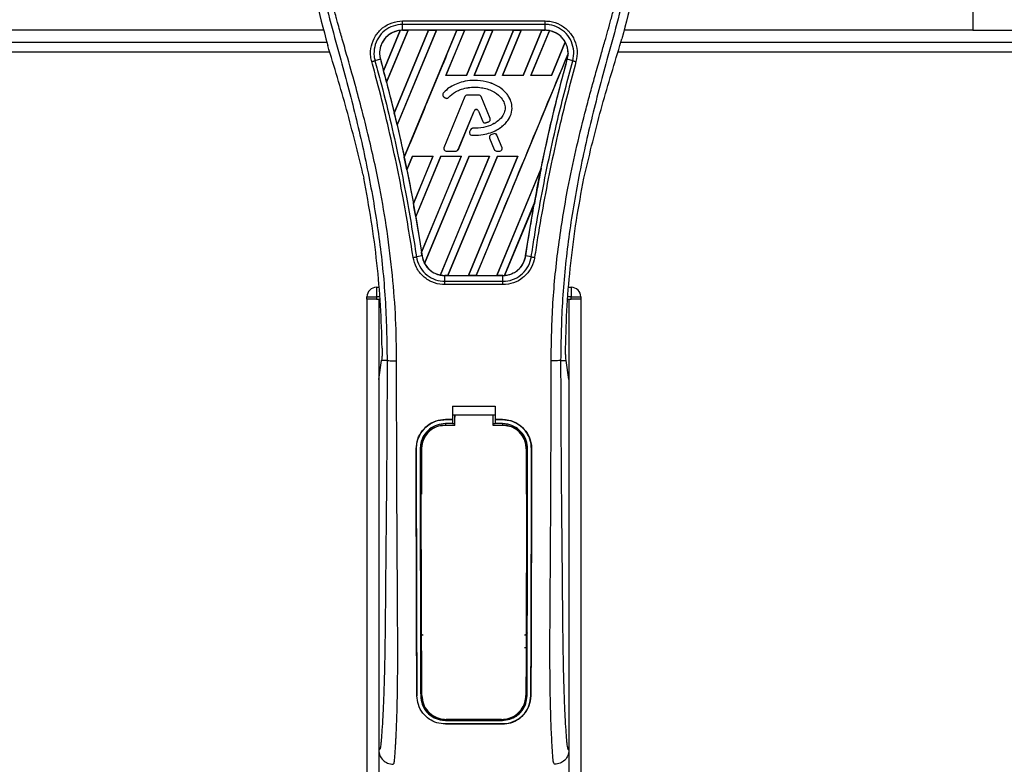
# Model space of a CAD drawing. Header units: millimetres. Extents: x 0 to 420, y 0 to 297.
# Tile 36 of 71: x 175 to 197, y 240 to 256. Entities that reach past the tile are written whole.
import ezdxf

# ---------------------------------------------------------------- set-up
doc = ezdxf.new("R2010")
doc.units = ezdxf.units.MM

msp = doc.modelspace()

# ---------------------------------------------------------------- linework, layer by layer
at = {"color": 7, "linetype": 'Continuous', "lineweight": 25}
for p, q in [((195.9322, 260.6762), (195.9322, 255.9804)), ((183.4096, 256.1852), (186.541, 256.1852)), ((183.4096, 255.9809), (183.4096, 256.109)), ((186.541, 256.109), (183.4096, 256.109)), ((186.541, 255.9809), (186.541, 256.109)), ((181.6799, 255.9804), (139.6869, 255.9804)), ((181.7255, 255.7936), (181.7671, 255.6483)), ((182.9921, 255.0931), (183.358, 255.9774)), ((183.3598, 255.9782), (182.9922, 255.0908)), ((183.0582, 254.8411), (183.5302, 255.9807)), ((183.5313, 255.98), (183.0589, 254.8403)), ((183.2283, 254.1611), (183.982, 255.9807)), ((183.9804, 255.98), (183.2283, 254.1633)), ((184.1514, 255.9807), (183.2899, 253.9006)), ((183.2905, 253.8998), (184.1526, 255.98)), ((186.541, 255.9809), (183.4096, 255.9809)), ((183.4096, 255.9807), (183.4096, 255.9809)), ((183.4096, 255.9807), (183.5302, 255.9807)), ((183.4474, 253.1904), (184.6032, 255.9807)), ((183.5302, 255.9807), (183.5313, 255.98)), ((183.9804, 255.98), (183.5313, 255.98)), ((183.982, 255.9807), (183.9804, 255.98)), ((183.982, 255.9807), (184.1514, 255.9807)), ((184.1526, 255.98), (184.1514, 255.9807)), ((184.6016, 255.98), (184.1526, 255.98)), ((184.7727, 255.9807), (184.3619, 254.989)), ((184.3633, 254.99), (184.7738, 255.98)), ((184.6032, 255.9807), (184.6016, 255.98)), ((184.6032, 255.9807), (184.7727, 255.9807)), ((184.7738, 255.98), (184.7727, 255.9807)), ((185.2228, 255.98), (184.7738, 255.98)), ((185.2228, 255.98), (184.813, 254.99)), ((184.8137, 254.989), (185.2244, 255.9807)), ((185.3939, 255.9807), (184.9831, 254.989)), ((184.9846, 254.99), (185.395, 255.98)), ((185.2244, 255.9807), (185.2228, 255.98)), ((185.2244, 255.9807), (185.3939, 255.9807)), ((185.395, 255.98), (185.3939, 255.9807)), ((185.844, 255.98), (185.395, 255.98)), ((185.844, 255.98), (185.4343, 254.99)), ((185.4349, 254.989), (185.8457, 255.9807)), ((186.0151, 255.9807), (185.6043, 254.989)), ((185.6058, 254.99), (186.0162, 255.98)), ((185.8457, 255.9807), (185.844, 255.98)), ((185.8457, 255.9807), (186.0151, 255.9807)), ((186.0162, 255.98), (186.0151, 255.9807)), ((186.4652, 255.98), (186.0162, 255.98)), ((186.4652, 255.98), (186.0555, 254.99)), ((186.0561, 254.989), (186.4669, 255.9807)), ((186.6328, 255.9722), (186.2256, 254.989)), ((186.227, 254.99), (186.6339, 255.9714)), ((186.4669, 255.9807), (186.4652, 255.98)), ((186.4669, 255.9807), (186.541, 255.9807)), ((186.541, 255.9807), (186.541, 255.9809)), ((188.1835, 255.6483), (188.2251, 255.7936)), ((195.9322, 255.9804), (188.2707, 255.9804)), ((195.9322, 255.9804), (211.2718, 255.9804)), ((139.6869, 255.7195), (181.7467, 255.7195)), ((186.9801, 255.7229), (186.6767, 254.99)), ((186.6773, 254.989), (186.9811, 255.7223)), ((188.2039, 255.7195), (210.9242, 255.7195)), ((139.6869, 255.5108), (181.8075, 255.5108)), ((187.0449, 255.4674), (185.0266, 250.5947)), ((188.143, 255.5108), (211.3364, 255.5108)), ((182.9233, 255.3426), (182.8038, 255.3114)), ((182.9242, 255.3429), (182.9233, 255.3426)), ((182.9242, 255.3429), (182.9921, 255.0931)), ((187.0264, 255.3429), (187.0273, 255.3426)), ((187.1468, 255.3114), (187.0273, 255.3426)), ((184.3633, 254.99), (184.3619, 254.989)), ((184.8137, 254.989), (184.3619, 254.989)), ((184.813, 254.99), (184.3633, 254.99)), ((184.8137, 254.989), (184.813, 254.99)), ((184.9846, 254.99), (184.9831, 254.989)), ((185.4349, 254.989), (184.9831, 254.989)), ((185.4343, 254.99), (184.9846, 254.99)), ((185.4349, 254.989), (185.4343, 254.99)), ((185.6058, 254.99), (185.6043, 254.989)), ((186.0561, 254.989), (185.6043, 254.989)), ((186.0555, 254.99), (185.6058, 254.99)), ((186.0561, 254.989), (186.0555, 254.99)), ((186.227, 254.99), (186.2256, 254.989)), ((186.6773, 254.989), (186.2256, 254.989)), ((186.6767, 254.99), (186.227, 254.99)), ((186.6773, 254.989), (186.6767, 254.99)), ((183.0589, 254.8403), (183.0582, 254.8411)), ((183.0589, 254.8403), (183.2283, 254.1633)), ((184.9879, 254.8802), (184.9879, 254.8805)), ((184.3046, 254.6012), (184.3043, 254.6014)), ((184.3105, 254.5263), (184.3103, 254.526)), ((184.3103, 254.526), (184.3444, 254.4976)), ((184.3105, 254.5263), (184.3446, 254.4979)), ((184.7773, 254.5234), (184.319, 253.4008)), ((184.7776, 254.5232), (184.3193, 253.4007)), ((184.3446, 254.4979), (184.3444, 254.4976)), ((184.4178, 254.5037), (184.418, 254.5035)), ((184.7776, 254.5232), (184.7773, 254.5234)), ((184.8262, 254.5558), (184.8262, 254.5562)), ((185.087, 254.5562), (184.8262, 254.5562)), ((185.087, 254.5558), (184.8262, 254.5558)), ((185.087, 254.5558), (185.087, 254.5562)), ((185.1356, 254.5232), (185.1359, 254.5234)), ((185.3324, 254.0413), (185.1356, 254.5232)), ((185.3327, 254.0414), (185.1359, 254.5234)), ((184.6342, 253.361), (184.9793, 254.2063)), ((184.6345, 253.3609), (184.9796, 254.2061)), ((184.9793, 254.2063), (184.9796, 254.2061)), ((185.0777, 254.2063), (185.0774, 254.2061)), ((185.0774, 254.2061), (185.1704, 253.9784)), ((185.0777, 254.2063), (185.1707, 253.9785)), ((183.2905, 253.8998), (183.2899, 253.9006)), ((185.1707, 253.9785), (185.1704, 253.9784)), ((185.2346, 253.9482), (185.2347, 253.9478)), ((185.3038, 253.9729), (185.3039, 253.9726)), ((185.3324, 254.0413), (185.3327, 254.0414)), ((184.8994, 253.7948), (184.8808, 253.7502)), ((184.8811, 253.7501), (184.8808, 253.7502)), ((184.8997, 253.7946), (184.8811, 253.7501)), ((184.8997, 253.7946), (184.8994, 253.7948)), ((184.9264, 253.6775), (184.9264, 253.6771)), ((184.9481, 253.8269), (184.9481, 253.8272)), ((185.4106, 253.7084), (185.3477, 253.6813)), ((185.3478, 253.681), (185.3477, 253.6813)), ((185.4107, 253.708), (185.3478, 253.681)), ((185.4107, 253.708), (185.4106, 253.7084)), ((185.48, 253.6796), (185.4804, 253.6798)), ((185.5939, 253.4007), (185.48, 253.6796)), ((185.5943, 253.4008), (185.4804, 253.6798)), ((185.32, 253.613), (185.3196, 253.6128)), ((185.3196, 253.6128), (185.4225, 253.3609)), ((185.32, 253.613), (185.4229, 253.361)), ((183.6271, 253.2151), (183.504, 252.9178)), ((183.5046, 252.9169), (183.6277, 253.2141)), ((183.6271, 253.2151), (184.0789, 253.2151)), ((183.6271, 253.2151), (183.6277, 253.2141)), ((183.6277, 253.2141), (184.0775, 253.2141)), ((183.6474, 252.1734), (184.0789, 253.2151)), ((184.0775, 253.2141), (183.6475, 252.1762)), ((184.2483, 253.2151), (183.6983, 251.8873)), ((183.6991, 251.8862), (184.2489, 253.2141)), ((183.8257, 251.104), (184.7001, 253.2151)), ((184.6987, 253.2141), (183.8258, 251.1075)), ((184.8695, 253.2151), (183.8933, 250.8581)), ((183.8944, 250.8574), (184.8702, 253.2141)), ((184.0775, 253.2141), (184.0789, 253.2151)), ((185.3199, 253.2141), (184.2387, 250.6049)), ((184.2398, 250.604), (185.3213, 253.2151)), ((184.2483, 253.2151), (184.7001, 253.2151)), ((184.2483, 253.2151), (184.2489, 253.2141)), ((184.2489, 253.2141), (184.6987, 253.2141)), ((184.3193, 253.4007), (184.319, 253.4008)), ((184.3679, 253.3284), (184.5856, 253.3284)), ((184.3679, 253.3284), (184.3679, 253.328)), ((184.3679, 253.328), (184.5856, 253.328)), ((185.4907, 253.2151), (184.4053, 250.5947)), ((184.4071, 250.5954), (185.4914, 253.2141)), ((184.5856, 253.3284), (184.5856, 253.328)), ((184.6342, 253.361), (184.6345, 253.3609)), ((184.6987, 253.2141), (184.7001, 253.2151)), ((185.9411, 253.2141), (184.8559, 250.5954)), ((184.8571, 250.5947), (185.9425, 253.2151)), ((184.8695, 253.2151), (185.3213, 253.2151)), ((184.8695, 253.2151), (184.8702, 253.2141)), ((184.8702, 253.2141), (185.3199, 253.2141)), ((185.3199, 253.2141), (185.3213, 253.2151)), ((185.4229, 253.361), (185.4225, 253.3609)), ((185.4714, 253.3284), (185.4714, 253.328)), ((185.4714, 253.3284), (185.5453, 253.3284)), ((185.4714, 253.328), (185.5453, 253.328)), ((185.4907, 253.2151), (185.9425, 253.2151)), ((185.4907, 253.2151), (185.4914, 253.2141)), ((185.4914, 253.2141), (185.9411, 253.2141)), ((185.5453, 253.3284), (185.5453, 253.328)), ((185.5939, 253.4007), (185.5943, 253.4008)), ((185.9411, 253.2141), (185.9425, 253.2151)), ((182.5407, 252.817), (182.5591, 252.7298)), ((183.5046, 252.9169), (183.504, 252.9178)), ((183.5046, 252.9169), (183.6475, 252.1762)), ((186.4524, 252.9488), (185.4772, 250.5954)), ((185.4784, 250.5947), (186.4524, 252.9462)), ((187.3915, 252.7298), (187.4099, 252.817)), ((186.3043, 252.1796), (185.6483, 250.5958)), ((185.6501, 250.5966), (186.3025, 252.1725)), ((186.1123, 251.0244), (186.3025, 252.1725)), ((183.6991, 251.8862), (183.6983, 251.8873)), ((183.6991, 251.8862), (183.8258, 251.1075)), ((183.8374, 251.0242), (183.7148, 251.0041)), ((183.8377, 251.0243), (183.8374, 251.0242)), ((186.1123, 251.0244), (186.1132, 251.0242)), ((186.2358, 251.0041), (186.1132, 251.0242)), ((184.3362, 250.5947), (184.3362, 250.5944)), ((184.4053, 250.5947), (184.3362, 250.5947)), ((184.3362, 250.4683), (184.3362, 250.5944)), ((184.3362, 250.5944), (185.6144, 250.5944)), ((184.4053, 250.5947), (184.4071, 250.5954)), ((184.4071, 250.5954), (184.8559, 250.5954)), ((184.8559, 250.5954), (184.8571, 250.5947)), ((185.0266, 250.5947), (184.8571, 250.5947)), ((185.0266, 250.5947), (185.0283, 250.5954)), ((185.0283, 250.5954), (185.4772, 250.5954)), ((185.4772, 250.5954), (185.4784, 250.5947)), ((185.6144, 250.5947), (185.4784, 250.5947)), ((185.6144, 250.5947), (185.6144, 250.5944)), ((185.6144, 250.4683), (185.6144, 250.5944)), ((185.6144, 250.3934), (184.3361, 250.3934)), ((184.3362, 250.4683), (185.6144, 250.4683)), ((182.8361, 250.335), (182.8361, 250.1263)), ((182.8361, 250.335), (182.8915, 250.335)), ((187.0591, 250.335), (187.1145, 250.335)), ((187.1145, 250.335), (187.1145, 250.1263)), ((182.6274, 250.1263), (182.8361, 250.1263)), ((182.6274, 250.0741), (182.6274, 250.1263)), ((182.6274, 250.0741), (182.6274, 183.2894)), ((182.8361, 250.0741), (182.6274, 250.0741)), ((182.8361, 250.1263), (182.8361, 250.0741)), ((182.9094, 250.1263), (182.8361, 250.1263)), ((182.8361, 250.0741), (182.9139, 250.0741)), ((182.8883, 250.0741), (182.8883, 183.2894)), ((182.8883, 250.0741), (182.9139, 250.0741)), ((187.0367, 250.0741), (187.0623, 250.0741)), ((187.0367, 250.0741), (187.1145, 250.0741)), ((187.1145, 250.1263), (187.0412, 250.1263)), ((187.0623, 250.0741), (187.0623, 183.2894)), ((187.1145, 250.1263), (187.3232, 250.1263)), ((187.1145, 250.0741), (187.1145, 250.1263)), ((187.3232, 250.0741), (187.1145, 250.0741)), ((187.3232, 250.1263), (187.3232, 250.0741)), ((187.3232, 250.0741), (187.3232, 183.2894)), ((182.8883, 248.3105), (182.949, 248.728)), ((182.949, 248.728), (182.9497, 248.733)), ((183.0707, 248.728), (182.949, 248.728)), ((186.8799, 248.728), (187.0016, 248.728)), ((187.0016, 248.728), (187.0009, 248.733)), ((187.0623, 248.3105), (187.0016, 248.728)), ((182.8883, 248.3105), (182.8883, 240.1712)), ((187.0623, 248.3105), (187.0623, 240.1712)), ((184.5057, 247.7225), (185.4449, 247.7225)), ((184.5057, 247.7225), (184.5057, 247.4293)), ((185.4449, 247.7225), (185.4449, 247.4293)), ((184.3492, 247.4293), (184.5057, 247.4293)), ((184.3492, 247.4289), (184.3492, 247.4293)), ((184.5057, 247.4289), (184.3492, 247.4289)), ((184.5057, 247.5337), (184.5579, 247.5337)), ((184.5057, 247.4209), (184.5057, 247.3411)), ((184.5579, 247.5345), (185.3927, 247.5345)), ((184.5579, 247.5345), (184.5579, 247.4798)), ((185.3927, 247.5337), (185.4449, 247.5337)), ((185.4449, 247.4293), (185.6014, 247.4293)), ((185.6014, 247.4289), (185.4449, 247.4289)), ((185.4449, 247.4209), (185.4449, 247.3411)), ((185.6014, 247.4289), (185.6014, 247.4293)), ((184.5057, 247.3411), (184.3492, 247.3411)), ((184.3492, 247.3411), (184.3492, 247.3106)), ((184.3492, 247.3106), (184.5579, 247.3106)), ((184.5579, 247.3366), (184.5057, 247.3366)), ((185.4449, 247.3366), (185.3927, 247.3366)), ((185.3927, 247.3106), (185.6014, 247.3106)), ((185.6014, 247.3411), (185.4449, 247.3411)), ((185.6014, 247.3411), (185.6014, 247.3106)), ((183.7082, 246.7869), (183.7077, 246.7869)), ((183.7956, 246.787), (183.8256, 246.787)), ((183.8256, 246.787), (183.8256, 245.7939)), ((186.125, 246.787), (186.125, 245.7939)), ((186.1549, 246.787), (186.125, 246.787)), ((186.2424, 246.7869), (186.2429, 246.7869)), ((183.8256, 242.3539), (183.8256, 241.3608)), ((186.125, 242.3539), (186.125, 241.3608)), ((183.7257, 241.3602), (183.7252, 241.3602)), ((183.8074, 241.3608), (183.8256, 241.3608)), ((186.1432, 241.3608), (186.125, 241.3608)), ((186.2249, 241.3602), (186.2254, 241.3602)), ((184.3492, 240.8233), (184.3492, 240.8306)), ((184.3492, 240.8233), (185.6014, 240.8233)), ((184.3492, 240.7442), (185.6014, 240.7442)), ((184.3492, 240.7442), (184.3492, 240.7436)), ((185.6014, 240.7436), (184.3492, 240.7436)), ((185.6014, 240.8233), (185.6014, 240.8306)), ((185.6014, 240.7442), (185.6014, 240.7436))]:
    msp.add_line(p, q, dxfattribs=at)
at = {"color": 7, "linetype": 'Continuous', "lineweight": 25, "flags": 128}
for points in [[(184.3492, 247.3106), (184.247, 247.3005), (184.1533, 247.2726)], [(184.3179, 247.305), (184.3492, 247.305), (184.5579, 247.3049)], [(185.3927, 247.3049), (185.6014, 247.3049), (185.6327, 247.3049)]]:
    msp.add_lwpolyline(points, dxfattribs=at)
at = {"color": 7, "linetype": 'Continuous', "lineweight": 25}
for centre, radius, start, end in [((183.4096, 255.4767), 0.504, 90, 95.67248), ((186.541, 255.4767), 0.504, 79.50442, 90), ((186.541, 255.4767), 0.504, 358.9448, 29.16926), ((147.6972, 245.6313), 36.5406, 14.59831, 15.00332), ((184.3441, 254.5666), 0.0528, 138.8059, 230.16689), ((184.3441, 254.5666), 0.0525, 138.8059, 230.16689), ((184.3782, 254.5382), 0.0528, 230.16689, 318.97709), ((184.3782, 254.5382), 0.0525, 230.16689, 318.97709), ((184.8262, 254.5034), 0.0528, 90, 157.79071), ((184.8262, 254.5034), 0.0525, 90, 157.79071), ((185.087, 254.5034), 0.0528, 22.20929, 90), ((185.087, 254.5034), 0.0525, 22.20929, 90), ((147.6972, 245.6313), 36.5406, 13.07956, 13.49924), ((185.0285, 254.1862), 0.0532, 22.20926, 157.79071), ((185.0285, 254.1862), 0.0528, 22.20926, 157.79071), ((185.2193, 253.9984), 0.0528, 202.20926, 286.93498), ((185.2193, 253.9984), 0.0525, 202.20926, 286.93498), ((185.2838, 254.0214), 0.0525, 292.3787, 22.20929), ((185.2838, 254.0214), 0.0528, 292.3787, 22.20929), ((184.9295, 253.7298), 0.0528, 157.29049, 266.67135), ((184.9295, 253.7298), 0.0525, 157.29049, 266.67135), ((184.9481, 253.7744), 0.0528, 90.035, 157.29049), ((184.9481, 253.7744), 0.0525, 90.035, 157.29049), ((185.3686, 253.6328), 0.0528, 113.24584, 202.20927), ((185.3686, 253.6328), 0.0525, 113.24584, 202.20927), ((185.4314, 253.6598), 0.0528, 22.20926, 113.24584), ((185.4314, 253.6598), 0.0525, 22.20926, 113.24584), ((147.6972, 245.6313), 36.5406, 11.50231, 11.93873), ((184.3679, 253.3808), 0.0528, 157.79071, 270), ((184.3679, 253.3808), 0.0525, 157.79071, 270), ((184.5856, 253.3808), 0.0525, 270, 337.79071), ((184.5856, 253.3808), 0.0528, 270, 337.79071), ((185.4714, 253.3808), 0.0528, 202.20927, 270), ((185.4714, 253.3808), 0.0525, 202.20927, 270), ((185.5453, 253.3808), 0.0528, 270, 22.20926), ((185.5453, 253.3808), 0.0525, 270, 22.20926), ((222.2534, 245.6313), 36.5406, 168.4523, 169.67661), ((147.6972, 245.6313), 36.5406, 9.85787, 10.3136), ((147.6972, 245.6313), 36.5406, 8.48712, 8.61357), ((184.3362, 251.0987), 0.504, 188.48712, 208.50561), ((184.3362, 251.0987), 0.504, 258.97515, 270), ((185.6144, 251.0987), 0.504, 270, 273.84823), ((182.8361, 250.1263), 0.2087, 90, 180), ((187.1145, 250.1263), 0.2087, 0, 90), ((184.3492, 246.787), 0.5236, 113.87846, 180), ((185.6014, 246.787), 0.5236, 0, 90), ((184.3492, 241.3608), 0.5236, 180, 265.5108), ((185.6014, 241.3608), 0.5236, 274.4892, 0)]:
    msp.add_arc(centre, radius, start, end, dxfattribs=at)
for centre, major_axis, start_param, end_param in [((183.7932, 255.3178), (0.7674, -0.3178), 2.4758381, 2.4783482), ((186.2629, 255.5919), (0.5563, -0.2304), 1.2366218, 1.2388756), ((186.7551, 255.388), (0.4283, -0.1774), 1.3956244, 1.3981763), ((186.0862, 255.6651), (0.9097, -0.3768), 0.2126997, 0.2177966), ((116.2685, 258.6495), (62.8622, -26.0384), 0.3871172, 0.3871554), ((116.0918, 258.7227), (63.2156, -26.1848), 0.3708848, 0.3709216), ((115.9151, 258.7959), (63.5691, -26.3312), 0.3541373, 0.3541766), ((210.796, 250.3772), (22.9166, -9.4923), 3.4705541, 3.4706731), ((115.7384, 258.8691), (63.9225, -26.4776), 0.3367929, 0.3368383), ((255.7543, 231.7548), (67.0069, -27.7552), 3.2646071, 3.2647237), ((115.5617, 258.9423), (64.276, -26.624), 0.3187494, 0.3188063), ((184.1234, 251.1868), (0.4255, -0.1763), 4.5226294, 4.5255134), ((184.6157, 250.9829), (0.5591, -0.2316), 4.3691473, 4.3715621), ((185.2352, 251.2558), (0.7586, -0.3142), 5.5949939, 5.5976427)]:
    msp.add_ellipse(centre, major_axis=major_axis, ratio=0.8660474, start_param=start_param, end_param=end_param, dxfattribs=at)
for points, knots in [([(182.3153, 260.6424), (182.1983, 260.5116), (181.962, 260.2473), (181.664, 259.7599), (181.4368, 259.1838), (181.3358, 258.611), (181.3169, 258.1058), (181.3464, 257.5344), (181.4712, 256.7579), (181.6352, 256.1359), (181.7255, 255.7936)], [0, 0, 0, 0, 0.1020555, 0.2062434, 0.3310387, 0.4607193, 0.5429728, 0.6252686, 0.7937741, 1, 1, 1, 1]), ([(187.6353, 260.6423), (187.7523, 260.5116), (187.9886, 260.2473), (188.2865, 259.7599), (188.5138, 259.1838), (188.6148, 258.611), (188.6337, 258.1058), (188.6042, 257.5344), (188.4794, 256.7579), (188.3154, 256.1359), (188.2251, 255.7936)], [0, 0, 0, 0, 0.102054, 0.2062404, 0.3310362, 0.4607173, 0.5429711, 0.6252671, 0.7937733, 1, 1, 1, 1]), ([(183.2786, 248.721), (183.2746, 249.0272), (183.2663, 249.6529), (183.1931, 250.604), (183.078, 251.5636), (182.9355, 252.3971), (182.7891, 253.1069), (182.6592, 253.6735), (182.5172, 254.2364), (182.3605, 254.8183), (182.2256, 255.297), (182.1262, 255.6437), (182.0759, 255.8202), (182.0287, 255.9866), (181.9877, 256.1316), (181.9475, 256.2768), (181.9117, 256.4125), (181.8747, 256.5571), (181.8408, 256.6961), (181.8097, 256.8294), (181.7815, 256.9571), (181.7348, 257.1833), (181.68, 257.4992), (181.6332, 257.9163), (181.6205, 258.3235), (181.6459, 258.729), (181.7164, 259.1253), (181.8303, 259.5091), (181.9847, 259.8682), (182.1202, 260.1114), (182.2143, 260.2635), (182.2481, 260.3156), (182.2645, 260.3407)], [0, 0, 0, 0, 0.0757702, 0.1548571, 0.2359051, 0.3148505, 0.3639911, 0.4151955, 0.4586591, 0.5076202, 0.5642678, 0.5817192, 0.5968623, 0.6096795, 0.624536, 0.6341631, 0.6469813, 0.6592987, 0.6711121, 0.6824202, 0.6932232, 0.7035232, 0.739704, 0.7727671, 0.8079075, 0.8413785, 0.8748477, 0.9102013, 0.9450667, 0.9801292, 0.9903909, 1, 1, 1, 1]), ([(186.672, 248.721), (186.6796, 249.1455), (186.6946, 249.9942), (186.8259, 251.2612), (187.0071, 252.3754), (187.2115, 253.3406), (187.3595, 253.9492), (187.4632, 254.3474), (187.5118, 254.53), (187.5597, 254.7061), (187.6073, 254.8784), (187.6572, 255.0568), (187.7114, 255.2486), (187.7773, 255.4792), (187.8474, 255.724), (187.9199, 255.9795), (187.99, 256.2268), (188.0622, 256.5), (188.1326, 256.7883), (188.2161, 257.1741), (188.2933, 257.6383), (188.3345, 258.1905), (188.3155, 258.6165), (188.2704, 258.9224), (188.2302, 259.1177), (188.1783, 259.3139), (188.117, 259.5006), (188.0446, 259.6845), (187.9645, 259.8601), (187.8774, 260.0286), (187.7832, 260.19), (187.7192, 260.288), (187.6848, 260.3407)], [0, 0, 0, 0, 0.1050162, 0.2100001, 0.3148093, 0.3841756, 0.4540228, 0.4697491, 0.4859574, 0.5007826, 0.5148922, 0.5301685, 0.5466097, 0.5642069, 0.5895177, 0.6096146, 0.6299353, 0.6531323, 0.6795668, 0.7034488, 0.7509822, 0.7962784, 0.8412589, 0.8577085, 0.8747396, 0.8922462, 0.9101144, 0.9261934, 0.9450023, 0.962977, 0.9800887, 1, 1, 1, 1]), ([(182.1729, 260.3195), (182.1418, 260.2741), (182.0473, 260.1365), (181.8917, 259.8735), (181.7296, 259.5203), (181.6051, 259.1347), (181.5192, 258.6846), (181.4899, 258.1725), (181.5271, 257.6108), (181.629, 256.96), (181.8022, 256.2265), (182.0773, 255.2469), (182.3848, 254.0987), (182.681, 252.7726), (182.904, 251.4331), (183.0463, 250.0831), (183.0625, 249.1796), (183.0707, 248.728)], [0, 0, 0, 0, 0.0171315, 0.0518789, 0.0867888, 0.1216172, 0.1567305, 0.2033881, 0.2503481, 0.2972709, 0.3674165, 0.4376773, 0.5502447, 0.6628473, 0.7753466, 0.8877074, 1, 1, 1, 1]), ([(187.7776, 260.3196), (187.8088, 260.2741), (187.9032, 260.1365), (188.0589, 259.8735), (188.221, 259.5203), (188.3455, 259.1347), (188.4314, 258.6846), (188.4607, 258.1725), (188.4235, 257.6108), (188.3216, 256.96), (188.1484, 256.2265), (187.8732, 255.2469), (187.5658, 254.0987), (187.2696, 252.7726), (187.0466, 251.4331), (186.9043, 250.0831), (186.888, 249.1796), (186.8799, 248.728)], [0, 0, 0, 0, 0.0171351, 0.0518824, 0.0867922, 0.1216204, 0.1567336, 0.2033911, 0.2503509, 0.2972735, 0.3674188, 0.4376794, 0.5502464, 0.6628485, 0.7753474, 0.8877078, 1, 1, 1, 1]), ([(182.7329, 255.2923), (182.7248, 255.3279), (182.6994, 255.4408), (182.7125, 255.6394), (182.8036, 255.8623), (182.9636, 256.0408), (183.1733, 256.1619), (183.3308, 256.1775), (183.4096, 256.1852)], [0, 0, 0, 0, 0.0848238, 0.2686633, 0.4522096, 0.6351901, 0.8176699, 1, 1, 1, 1]), ([(183.4096, 256.109), (183.4096, 256.109), (183.3396, 256.109), (183.1984, 256.0851), (183.0111, 255.9813), (182.8678, 255.8211), (182.7853, 255.622), (182.7755, 255.4448), (182.7952, 255.3429), (182.8038, 255.3114), (182.8038, 255.3114)], [0, 0, 0, 0, 0.0000054, 0.1821036, 0.3644363, 0.5473941, 0.7310397, 0.9150665, 0.9999946, 1, 1, 1, 1]), ([(186.541, 256.1852), (186.5763, 256.1836), (186.6904, 256.1784), (186.8771, 256.1139), (187.0677, 255.9667), (187.1974, 255.7639), (187.2583, 255.5281), (187.2313, 255.3709), (187.2177, 255.2924)], [0, 0, 0, 0, 0.0821547, 0.26514, 0.4486711, 0.632499, 0.8163009, 1, 1, 1, 1]), ([(187.1468, 255.3114), (187.1468, 255.3114), (187.1655, 255.3796), (187.1799, 255.5234), (187.129, 255.7332), (187.0116, 255.9143), (186.8413, 256.0461), (186.6744, 256.1014), (186.5725, 256.109), (186.541, 256.109), (186.541, 256.109)], [0, 0, 0, 0, 0.0000054, 0.1839433, 0.3678851, 0.5517436, 0.7351758, 0.9179546, 0.9999946, 1, 1, 1, 1]), ([(183.358, 255.9774), (183.3526, 255.9768), (183.2912, 255.9698), (183.176, 255.9334), (183.0552, 255.8432), (182.9643, 255.7251), (182.9084, 255.5852), (182.9008, 255.4452), (182.9188, 255.3665), (182.9242, 255.3429)], [0, 0, 0, 0, 0.0188532, 0.212821, 0.4068166, 0.5283578, 0.7224596, 0.9165622, 1, 1, 1, 1]), ([(183.4096, 255.9809), (183.3707, 255.9783), (183.2933, 255.9731), (183.1833, 255.932), (183.0854, 255.8689), (183.0046, 255.7846), (182.945, 255.6843), (182.9103, 255.5731), (182.9, 255.4563), (182.9155, 255.3804), (182.9233, 255.3426)], [0, 0, 0, 0, 0.1256962, 0.2503257, 0.3752801, 0.5004409, 0.6251501, 0.7500378, 0.8754735, 1, 1, 1, 1]), ([(184.6016, 255.98), (184.4093, 255.5156), (184.0248, 254.5864), (183.6399, 253.6574), (183.4474, 253.1927)], [0, 0, 0, 0, 0.499922, 1, 1, 1, 1]), ([(187.0273, 255.3426), (187.0351, 255.3807), (187.0502, 255.4544), (187.041, 255.5675), (187.0184, 255.6444), (186.9855, 255.7185), (186.9426, 255.7888), (186.8625, 255.8709), (186.7652, 255.933), (186.656, 255.9734), (186.5791, 255.9784), (186.541, 255.9809)], [0, 0, 0, 0, 0.1252996, 0.2427415, 0.3633756, 0.383202, 0.5053593, 0.6278262, 0.7514156, 0.8768992, 1, 1, 1, 1]), ([(186.9801, 255.7229), (186.979, 255.7249), (186.9605, 255.7575), (186.9046, 255.8335), (186.7899, 255.9272), (186.6845, 255.957), (186.6339, 255.9714)], [0, 0, 0, 0, 0.015125, 0.2568329, 0.6424132, 1, 1, 1, 1]), ([(182.5407, 252.817), (182.4256, 253.2919), (182.1952, 254.2426), (181.9099, 255.1795), (181.7671, 255.6483)], [0, 0, 0, 0, 0.4995966, 1, 1, 1, 1]), ([(187.4099, 252.817), (187.525, 253.2919), (187.7554, 254.2426), (188.0407, 255.1795), (188.1835, 255.6483)], [0, 0, 0, 0, 0.4995966, 1, 1, 1, 1]), ([(185.0283, 250.5954), (185.3642, 251.4066), (186.0359, 253.0292), (186.7081, 254.6517), (187.0443, 255.4631)], [0, 0, 0, 0, 0.4999621, 1, 1, 1, 1]), ([(187.0264, 255.3429), (187.0311, 255.3622), (187.0407, 255.4018), (187.0431, 255.4424), (187.0443, 255.4631)], [0, 0, 0, 0, 0.4902101, 1, 1, 1, 1]), ([(183.6418, 250.9928), (183.5722, 251.4291), (183.4564, 252.1542), (183.1967, 253.4479), (182.9622, 254.445), (182.7711, 255.151), (182.7329, 255.2923)], [0, 0, 0, 0, 0.3014378, 0.5009532, 0.9001401, 1, 1, 1, 1]), ([(182.8038, 255.3114), (182.8421, 255.17), (183.0338, 254.4627), (183.2687, 253.4637), (183.529, 252.1677), (183.645, 251.4413), (183.7148, 251.0041)], [0, 0, 0, 0, 0.099838, 0.4990257, 0.6985534, 1, 1, 1, 1]), ([(182.9233, 255.3426), (183.0181, 254.9868), (183.2075, 254.2754), (183.4531, 253.1852), (183.6672, 252.102), (183.782, 251.3749), (183.8374, 251.0242)], [0, 0, 0, 0, 0.2501192, 0.5000009, 0.7588831, 1, 1, 1, 1]), ([(186.1132, 251.0242), (186.1567, 251.3027), (186.2463, 251.8763), (186.4086, 252.7444), (186.5949, 253.6259), (186.7997, 254.4939), (186.9523, 255.0631), (187.0273, 255.3426)], [0, 0, 0, 0, 0.1914703, 0.3943123, 0.5997554, 0.8034134, 1, 1, 1, 1]), ([(186.2358, 251.0041), (186.2579, 251.1489), (186.3688, 251.8731), (186.5587, 252.8816), (186.8457, 254.1721), (187.0337, 254.8834), (187.1468, 255.3114)], [0, 0, 0, 0, 0.0997807, 0.4989834, 0.6985248, 1, 1, 1, 1]), ([(187.2177, 255.2924), (187.1049, 254.865), (186.9174, 254.1549), (186.631, 252.8667), (186.4415, 251.8602), (186.3309, 251.1374), (186.3088, 250.9928)], [0, 0, 0, 0, 0.3015218, 0.5010473, 0.9002301, 1, 1, 1, 1]), ([(186.4524, 252.9488), (186.4696, 253.0319), (186.5613, 253.4752), (186.7424, 254.2759), (186.9317, 254.9871), (187.0264, 255.3429)], [0, 0, 0, 0, 0.1034032, 0.5514873, 1, 1, 1, 1]), ([(187.1468, 255.3114), (187.1517, 255.3102), (187.1615, 255.3076), (187.1792, 255.3029), (187.198, 255.2978), (187.2112, 255.2942), (187.2177, 255.2924)], [0, 0, 0, 0, 0.2499999, 0.4999999, 0.7499999, 1, 1, 1, 1]), ([(184.9879, 254.8805), (184.9712, 254.8803), (184.8874, 254.879), (184.7504, 254.8586), (184.5449, 254.7916), (184.3964, 254.7008), (184.318, 254.6161), (184.3043, 254.6014)], [0, 0, 0, 0, 0.0660982, 0.3316094, 0.5433398, 0.9207225, 1, 1, 1, 1]), ([(184.9879, 254.8802), (184.9712, 254.8799), (184.8874, 254.8786), (184.7504, 254.8582), (184.545, 254.7912), (184.3966, 254.7005), (184.3182, 254.6158), (184.3046, 254.6012)], [0, 0, 0, 0, 0.0661253, 0.3317462, 0.54347, 0.9208325, 1, 1, 1, 1]), ([(184.4178, 254.5037), (184.4291, 254.516), (184.4853, 254.5767), (184.5846, 254.6404), (184.7212, 254.6948), (184.8962, 254.7354), (185.088, 254.7338), (185.2657, 254.6951), (185.4104, 254.6388), (185.5432, 254.5454), (185.6324, 254.4184), (185.6683, 254.3033), (185.6571, 254.1879), (185.5977, 254.0698), (185.5001, 253.9814), (185.3637, 253.8927), (185.1796, 253.8344), (185.0269, 253.8294), (184.9481, 253.8269)], [0, 0, 0, 0, 0.0204778, 0.1012315, 0.1411417, 0.200522, 0.3202369, 0.3720725, 0.4227171, 0.509806, 0.5661201, 0.61013, 0.6545191, 0.7046271, 0.7684678, 0.8132113, 0.9036005, 1, 1, 1, 1]), ([(184.418, 254.5035), (184.4294, 254.5158), (184.4855, 254.5764), (184.5848, 254.6401), (184.7214, 254.6944), (184.8963, 254.7351), (185.088, 254.7335), (185.2656, 254.6947), (185.4102, 254.6385), (185.543, 254.5452), (185.632, 254.4182), (185.668, 254.3033), (185.6567, 254.188), (185.5974, 254.0701), (185.4999, 253.9817), (185.3636, 253.893), (185.1796, 253.8348), (185.0269, 253.8298), (184.9481, 253.8272)], [0, 0, 0, 0, 0.02049, 0.1012505, 0.1411639, 0.2005563, 0.3202954, 0.3721325, 0.4227811, 0.5098684, 0.5661596, 0.6101442, 0.6545081, 0.7045954, 0.7684199, 0.8131655, 0.9035591, 1, 1, 1, 1]), ([(184.9264, 253.6771), (184.9431, 253.6764), (185.0268, 253.6726), (185.1671, 253.6831), (185.3361, 253.725), (185.4736, 253.7844), (185.5835, 253.8545), (185.6691, 253.9326), (185.7506, 254.0359), (185.815, 254.1758), (185.8172, 254.3427), (185.7743, 254.4682), (185.7168, 254.5631), (185.6294, 254.6658), (185.5067, 254.7543), (185.3654, 254.8177), (185.2028, 254.8679), (185.0745, 254.8754), (184.9879, 254.8805)], [0, 0, 0, 0, 0.02165103, 0.10858224, 0.18115516, 0.24641733, 0.30191976, 0.3494146, 0.3957935, 0.47204322, 0.54418912, 0.60642253, 0.64145008, 0.68756644, 0.78047589, 0.83428433, 0.88806573, 1, 1, 1, 1]), ([(184.9264, 253.6775), (184.9431, 253.6767), (185.0268, 253.6729), (185.1671, 253.6835), (185.336, 253.7254), (185.4735, 253.7848), (185.5834, 253.8548), (185.6689, 253.9329), (185.7503, 254.0361), (185.8146, 254.1759), (185.8168, 254.3427), (185.7739, 254.468), (185.7165, 254.5629), (185.6291, 254.6655), (185.5065, 254.754), (185.3653, 254.8174), (185.2027, 254.8675), (185.0745, 254.8751), (184.9879, 254.8802)], [0, 0, 0, 0, 0.0216619, 0.108637, 0.181216, 0.246481, 0.3019802, 0.3494719, 0.3958446, 0.4720735, 0.5441975, 0.6064107, 0.6414308, 0.6875449, 0.7804497, 0.8342603, 0.8880438, 1, 1, 1, 1]), ([(183.2905, 253.8998), (183.3436, 253.6662), (183.3971, 253.4307), (183.447, 253.1945), (183.4474, 253.1927)], [0, 0, 0, 0, 0.9924846, 1, 1, 1, 1]), ([(185.2346, 253.9482), (185.2426, 253.9507), (185.2582, 253.9556), (185.2813, 253.9639), (185.2963, 253.9699), (185.3038, 253.9729)], [0, 0, 0, 0, 0.3407852, 0.6702324, 1, 1, 1, 1]), ([(185.2347, 253.9478), (185.2427, 253.9503), (185.2583, 253.9553), (185.2814, 253.9635), (185.2964, 253.9696), (185.3039, 253.9726)], [0, 0, 0, 0, 0.3406248, 0.6701521, 1, 1, 1, 1]), ([(182.9611, 249.0013), (182.9525, 249.3125), (182.9353, 249.9355), (182.852, 250.8694), (182.7307, 251.8024), (182.6163, 252.4204), (182.5591, 252.7298)], [0, 0, 0, 0, 0.2486567, 0.4978798, 0.7487052, 1, 1, 1, 1]), ([(186.9895, 249.0013), (186.9981, 249.3125), (187.0152, 249.9355), (187.0985, 250.8694), (187.2199, 251.8024), (187.3343, 252.4204), (187.3915, 252.7298)], [0, 0, 0, 0, 0.2486567, 0.4978798, 0.7487052, 1, 1, 1, 1]), ([(184.3361, 250.3934), (184.319, 250.3938), (184.2233, 250.396), (184.0501, 250.4398), (183.8504, 250.5713), (183.6997, 250.7617), (183.6611, 250.9158), (183.6418, 250.9928)], [0, 0, 0, 0, 0.0516553, 0.2885366, 0.525578, 0.7627924, 1, 1, 1, 1]), ([(183.7148, 251.0041), (183.7148, 251.0041), (183.7252, 250.9345), (183.77, 250.7977), (183.9009, 250.6272), (184.0807, 250.5095), (184.2353, 250.4714), (184.3208, 250.4683), (184.3362, 250.4683), (184.3362, 250.4683)], [0, 0, 0, 0, 0.000007, 0.2373557, 0.474586, 0.7115755, 0.9483527, 0.999993, 1, 1, 1, 1]), ([(183.8374, 251.0242), (183.8524, 250.9659), (183.8823, 250.8494), (184.0007, 250.7094), (184.1567, 250.613), (184.2763, 250.6006), (184.3362, 250.5944)], [0, 0, 0, 0, 0.2501533, 0.5000796, 0.7500263, 1, 1, 1, 1]), ([(183.8944, 250.8574), (183.9244, 250.8131), (183.9861, 250.7217), (184.1129, 250.6387), (184.203, 250.6145), (184.2387, 250.6049)], [0, 0, 0, 0, 0.363513, 0.7482845, 1, 1, 1, 1]), ([(185.6144, 250.5944), (185.6743, 250.6006), (185.794, 250.613), (185.9499, 250.7095), (186.0683, 250.8495), (186.0982, 250.966), (186.1132, 251.0242)], [0, 0, 0, 0, 0.2501277, 0.5000437, 0.7500008, 1, 1, 1, 1]), ([(185.6144, 250.4683), (185.6144, 250.4683), (185.6846, 250.4683), (185.8262, 250.4923), (186.0138, 250.5964), (186.1569, 250.7566), (186.2177, 250.9042), (186.2335, 250.9887), (186.2358, 251.0041), (186.2358, 251.0041)], [0, 0, 0, 0, 0.000007, 0.2366161, 0.473319, 0.710219, 0.9474036, 0.999993, 1, 1, 1, 1]), ([(186.3088, 250.9928), (186.3058, 250.9757), (186.2895, 250.881), (186.2205, 250.7158), (186.0612, 250.5377), (185.8511, 250.4167), (185.6933, 250.4011), (185.6144, 250.3934)], [0, 0, 0, 0, 0.0525494, 0.2896487, 0.5265345, 0.7632925, 1, 1, 1, 1]), ([(185.6501, 250.5966), (185.6602, 250.5975), (185.7263, 250.6035), (185.8257, 250.6349), (185.9507, 250.7155), (186.0504, 250.8286), (186.0989, 250.9461), (186.1103, 251.013), (186.1123, 251.0244)], [0, 0, 0, 0, 0.0447354, 0.2940664, 0.450088, 0.6994802, 0.9488717, 1, 1, 1, 1]), ([(186.2358, 251.0041), (186.2408, 251.0033), (186.2509, 251.0017), (186.2691, 250.9988), (186.2885, 250.9959), (186.302, 250.9938), (186.3088, 250.9928)], [0, 0, 0, 0, 0.25, 0.5, 0.75, 1, 1, 1, 1]), ([(182.9611, 249.0013), (182.9612, 248.9663), (182.9615, 248.8965), (182.9573, 248.7993), (182.9523, 248.7556), (182.9497, 248.733)], [0, 0, 0, 0, 0.3260001, 0.6519821, 1, 1, 1, 1]), ([(187.0009, 248.733), (186.9984, 248.7541), (186.9935, 248.7962), (186.9892, 248.8923), (186.9894, 248.9644), (186.9895, 249.0013)], [0, 0, 0, 0, 0.3277767, 0.6555996, 1, 1, 1, 1]), ([(183.0707, 248.728), (183.0692, 248.3127), (183.0665, 247.5084), (183.0592, 246.3044), (183.0491, 245.1144), (183.0386, 244.1539), (183.0323, 243.4314), (183.028, 242.9471), (183.0221, 242.4684), (183.0141, 242.0145), (183.004, 241.6037), (182.9913, 241.2382), (182.9761, 240.9068), (182.9593, 240.6283), (182.945, 240.4321), (182.9344, 240.3161), (182.9267, 240.2534), (182.9184, 240.2126), (182.9057, 240.1751), (182.8954, 240.1728), (182.8883, 240.1712)], [0, 0, 0, 0, 0.1345803, 0.2606891, 0.3908258, 0.5218164, 0.5741497, 0.6260119, 0.6794971, 0.7306436, 0.7758676, 0.8176431, 0.8578189, 0.896894, 0.9271554, 0.9404322, 0.9512566, 0.9620129, 0.9737095, 1, 1, 1, 1]), ([(183.0707, 248.728), (183.0754, 248.7271), (183.0853, 248.7254), (183.1344, 248.7232), (183.202, 248.7215), (183.2537, 248.7212), (183.2786, 248.721)], [0, 0, 0, 0, 0.2412013, 0.5, 0.7587987, 1, 1, 1, 1]), ([(183.2024, 239.8581), (183.2091, 239.8621), (183.223, 239.8705), (183.2365, 239.965), (183.2471, 240.1179), (183.2555, 240.26), (183.2619, 240.3711), (183.265, 240.4255), (183.268, 240.4809), (183.2719, 240.563), (183.2773, 240.6871), (183.2821, 240.8157), (183.2865, 240.9488), (183.2903, 241.0864), (183.2938, 241.2283), (183.2967, 241.3748), (183.2994, 241.5422), (183.3016, 241.7438), (183.3028, 241.9934), (183.3033, 242.2879), (183.3028, 242.628), (183.3015, 243.0137), (183.2994, 243.4442), (183.2963, 243.9211), (183.2928, 244.4242), (183.2896, 244.9422), (183.2868, 245.4626), (183.2844, 245.991), (183.2825, 246.5208), (183.2809, 247.0373), (183.2797, 247.5209), (183.2789, 247.9384), (183.2785, 248.2762), (183.2783, 248.5247), (183.2785, 248.6649), (183.2786, 248.721)], [0, 0, 0, 0, 0.0298605, 0.062661, 0.0824207, 0.1065055, 0.1214363, 0.1269566, 0.1277359, 0.1429311, 0.1582172, 0.1736223, 0.1891751, 0.2049044, 0.2208385, 0.2370044, 0.2534273, 0.275546, 0.3020067, 0.3328988, 0.3683202, 0.4083393, 0.4529465, 0.5020123, 0.5563269, 0.6093284, 0.6630895, 0.718023, 0.7733257, 0.8273697, 0.8780517, 0.923096, 0.956626, 0.9826179, 1, 1, 1, 1]), ([(186.7482, 239.8581), (186.7411, 239.8624), (186.7303, 239.8689), (186.7193, 239.9267), (186.711, 240.0048), (186.7024, 240.1291), (186.693, 240.2853), (186.6831, 240.4674), (186.673, 240.6864), (186.6638, 240.9488), (186.6565, 241.2292), (186.6494, 241.6235), (186.6469, 241.9613), (186.6462, 242.2287), (186.6461, 242.3194), (186.6461, 242.4121), (186.6461, 242.5067), (186.6463, 242.6032), (186.6466, 242.7189), (186.6475, 242.886), (186.6486, 243.0556), (186.6496, 243.2135), (186.6503, 243.3303), (186.6512, 243.4582), (186.6521, 243.5971), (186.6531, 243.747), (186.6555, 244.0903), (186.6593, 244.657), (186.6636, 245.4406), (186.6669, 246.2622), (186.6708, 247.0708), (186.6739, 247.8924), (186.6727, 248.4372), (186.672, 248.721)], [0, 0, 0, 0, 0.0309601, 0.0470935, 0.0633299, 0.0859793, 0.1072653, 0.1278389, 0.1583054, 0.1892525, 0.2209093, 0.2534961, 0.3188256, 0.3281418, 0.3376388, 0.3473178, 0.3571797, 0.367225, 0.377454, 0.3932487, 0.4192536, 0.4302031, 0.4422954, 0.4555298, 0.4699033, 0.4854101, 0.5020411, 0.5764995, 0.6616013, 0.7455969, 0.8314042, 0.9121632, 1, 1, 1, 1]), ([(186.8799, 248.728), (186.8752, 248.7271), (186.8653, 248.7254), (186.8162, 248.7232), (186.7486, 248.7215), (186.6969, 248.7212), (186.672, 248.721)], [0, 0, 0, 0, 0.2412013, 0.5, 0.7587987, 1, 1, 1, 1]), ([(186.8799, 248.728), (186.8814, 248.3127), (186.8841, 247.5084), (186.8913, 246.3044), (186.9015, 245.1144), (186.912, 244.1539), (186.9183, 243.4314), (186.9226, 242.9471), (186.9285, 242.4684), (186.9365, 242.0145), (186.9466, 241.6037), (186.9593, 241.2382), (186.9745, 240.9068), (186.9913, 240.6283), (187.0056, 240.4321), (187.0162, 240.3161), (187.0239, 240.2534), (187.0322, 240.2126), (187.0449, 240.1751), (187.0552, 240.1728), (187.0623, 240.1712)], [0, 0, 0, 0, 0.1345803, 0.2606891, 0.3908258, 0.5218164, 0.5741497, 0.6260119, 0.6794971, 0.7306436, 0.7758676, 0.8176431, 0.8578189, 0.896894, 0.9271554, 0.9404322, 0.9512566, 0.9620129, 0.9737095, 1, 1, 1, 1]), ([(183.7077, 246.7869), (183.7147, 246.8591), (183.7287, 247.0035), (183.8392, 247.196), (184.0021, 247.3414), (184.1826, 247.4184), (184.3019, 247.4262), (184.3492, 247.4293)], [0, 0, 0, 0, 0.2148442, 0.4296944, 0.6444289, 0.8588775, 1, 1, 1, 1]), ([(184.3492, 247.4289), (184.2772, 247.4218), (184.1332, 247.4077), (183.9413, 247.2974), (183.7964, 247.1351), (183.7191, 246.9546), (183.7113, 246.8349), (183.7082, 246.7869)], [0, 0, 0, 0, 0.214095, 0.4281873, 0.6423212, 0.8567424, 1, 1, 1, 1]), ([(184.5579, 247.3049), (184.5579, 247.318), (184.5579, 247.3946), (184.5579, 247.4711), (184.5579, 247.5345)], [0, 0, 0, 0, 0.1712419, 1, 1, 1, 1]), ([(184.5579, 247.3024), (184.5579, 247.3157), (184.5579, 247.3748), (184.5579, 247.4339), (184.5579, 247.4798)], [0, 0, 0, 0, 0.22444922, 1, 1, 1, 1]), ([(185.3927, 247.5345), (185.3927, 247.4711), (185.3927, 247.3946), (185.3927, 247.318), (185.3927, 247.3049)], [0, 0, 0, 0, 0.828615, 1, 1, 1, 1]), ([(185.6014, 247.4293), (185.6734, 247.4223), (185.8175, 247.4081), (186.0095, 247.2978), (186.1546, 247.1354), (186.232, 246.9546), (186.2397, 246.8349), (186.2429, 246.7869)], [0, 0, 0, 0, 0.2140417, 0.428078, 0.6423732, 0.8568778, 1, 1, 1, 1]), ([(186.2424, 246.7869), (186.2354, 246.8591), (186.2215, 247.0033), (186.111, 247.1957), (185.9484, 247.3409), (185.768, 247.4179), (185.6487, 247.4258), (185.6014, 247.4289)], [0, 0, 0, 0, 0.2148479, 0.4297059, 0.6442694, 0.8587571, 1, 1, 1, 1]), ([(184.3492, 247.3411), (184.287, 247.335), (184.1627, 247.3228), (183.9969, 247.2276), (183.8718, 247.0874), (183.8051, 246.9315), (183.7983, 246.8283), (183.7956, 246.787)], [0, 0, 0, 0, 0.2141722, 0.4283408, 0.6426173, 0.8571514, 1, 1, 1, 1]), ([(183.8155, 246.8048), (183.821, 246.8608), (183.8319, 246.9727), (183.9175, 247.1219), (184.0439, 247.2351), (184.1854, 247.296), (184.2798, 247.3024), (184.3179, 247.305)], [0, 0, 0, 0, 0.2133277, 0.4266829, 0.6395459, 0.8543822, 1, 1, 1, 1]), ([(186.1549, 246.787), (186.1489, 246.8493), (186.1368, 246.9739), (186.0413, 247.14), (185.9007, 247.2654), (185.745, 247.3317), (185.6422, 247.3384), (185.6014, 247.3411)], [0, 0, 0, 0, 0.2149666, 0.4299412, 0.6447022, 0.8591569, 1, 1, 1, 1]), ([(185.6327, 247.3049), (185.6893, 247.2994), (185.8026, 247.2883), (185.9534, 247.2017), (186.067, 247.0744), (186.1267, 246.9339), (186.1327, 246.8413), (186.1351, 246.8048)], [0, 0, 0, 0, 0.21559171, 0.43122749, 0.64589381, 0.86039202, 1, 1, 1, 1]), ([(183.7252, 241.3602), (183.724, 241.495), (183.7217, 241.7646), (183.7184, 242.3261), (183.7152, 243.3775), (183.7117, 244.9133), (183.7091, 246.1624), (183.7077, 246.7869)], [0, 0, 0, 0, 0.0777426, 0.1555294, 0.313984, 0.6569639, 1, 1, 1, 1]), ([(183.7082, 246.7869), (183.709, 246.3331), (183.7107, 245.4254), (183.714, 244.2947), (183.7159, 243.3865), (183.7175, 242.7033), (183.7202, 242.0197), (183.7239, 241.5799), (183.7257, 241.3602)], [0, 0, 0, 0, 0.2490164, 0.4980152, 0.6229127, 0.7477829, 0.8740258, 1, 1, 1, 1]), ([(183.7956, 246.787), (183.7962, 246.3332), (183.7973, 245.4253), (183.7995, 244.2944), (183.8008, 243.3862), (183.802, 242.7032), (183.8037, 242.02), (183.8061, 241.5804), (183.8074, 241.3608)], [0, 0, 0, 0, 0.2490176, 0.498185, 0.6230408, 0.7478694, 0.8740688, 1, 1, 1, 1]), ([(183.8323, 241.3713), (183.8315, 241.5409), (183.8299, 241.8819), (183.8273, 242.5955), (183.8242, 243.69), (183.8199, 245.1523), (183.817, 246.254), (183.8155, 246.8048)], [0, 0, 0, 0, 0.0973703, 0.1957761, 0.3958911, 0.6979495, 1, 1, 1, 1]), ([(186.1351, 246.8048), (186.134, 246.4042), (186.1319, 245.6028), (186.128, 244.2962), (186.1249, 243.1307), (186.1217, 242.1106), (186.1194, 241.6175), (186.1183, 241.3713)], [0, 0, 0, 0, 0.2195784, 0.4392845, 0.7186053, 0.8594891, 1, 1, 1, 1]), ([(186.1432, 241.3608), (186.144, 241.4872), (186.1455, 241.7402), (186.1476, 242.2668), (186.1499, 243.3083), (186.1522, 244.8619), (186.154, 246.1453), (186.1549, 246.787)], [0, 0, 0, 0, 0.0730832, 0.1462031, 0.2950753, 0.6474953, 1, 1, 1, 1]), ([(186.2249, 241.3602), (186.226, 241.4867), (186.2283, 241.7397), (186.2314, 242.2662), (186.2346, 243.1964), (186.2378, 244.7506), (186.2407, 246.0336), (186.2424, 246.7869)], [0, 0, 0, 0, 0.07307777, 0.14619217, 0.29505614, 0.58611958, 1, 1, 1, 1]), ([(186.2429, 246.7869), (186.242, 246.3331), (186.2403, 245.4254), (186.2371, 244.2948), (186.2352, 243.3867), (186.2335, 242.7035), (186.2308, 242.0202), (186.2272, 241.5801), (186.2254, 241.3602)], [0, 0, 0, 0, 0.24904151, 0.49806581, 0.62297227, 0.74785232, 0.8740546, 1, 1, 1, 1]), ([(183.8018, 245.7683), (183.8019, 245.7521), (183.802, 245.6468), (183.8022, 245.5257), (183.8024, 245.4208), (183.8024, 245.4051)], [0, 0, 0, 0, 0.1334237, 0.8696656, 1, 1, 1, 1]), ([(183.8184, 245.7311), (183.817, 245.7323), (183.8109, 245.7371), (183.804, 245.75), (183.8026, 245.7621), (183.8018, 245.7683)], [0, 0, 0, 0, 0.13324279, 0.55133919, 1, 1, 1, 1]), ([(186.1488, 245.7683), (186.1481, 245.7625), (186.1468, 245.7508), (186.1402, 245.7378), (186.1339, 245.7327), (186.1322, 245.7312)], [0, 0, 0, 0, 0.4197308, 0.8394614, 1, 1, 1, 1]), ([(183.8024, 245.4051), (183.803, 245.4109), (183.8042, 245.4226), (183.8109, 245.4358), (183.8174, 245.441), (183.8192, 245.4426)], [0, 0, 0, 0, 0.4160512, 0.8321625, 1, 1, 1, 1]), ([(186.1314, 245.4426), (186.1329, 245.4414), (186.1391, 245.4366), (186.1461, 245.4235), (186.1475, 245.4114), (186.1482, 245.4051)], [0, 0, 0, 0, 0.13947935, 0.55064593, 1, 1, 1, 1]), ([(183.8069, 242.7478), (183.8084, 242.7495), (183.8118, 242.7533), (183.8175, 242.7594), (183.8223, 242.7643), (183.8251, 242.7671), (183.8256, 242.7677)], [0, 0, 0, 0, 0.23957, 0.5510243, 0.9142459, 1, 1, 1, 1]), ([(183.8069, 242.7478), (183.8069, 242.7315), (183.8071, 242.6222), (183.8074, 242.4971), (183.8077, 242.3887), (183.8078, 242.3728)], [0, 0, 0, 0, 0.1304713, 0.8719742, 1, 1, 1, 1]), ([(183.8648, 242.6961), (183.8589, 242.696), (183.8472, 242.6959), (183.8307, 242.703), (183.8176, 242.7148), (183.8086, 242.7304), (183.8075, 242.742), (183.8069, 242.7478)], [0, 0, 0, 0, 0.1995185, 0.3990159, 0.5990992, 0.8002843, 1, 1, 1, 1]), ([(186.1437, 242.7478), (186.1431, 242.7419), (186.1419, 242.7302), (186.1328, 242.7145), (186.1194, 242.7027), (186.103, 242.6958), (186.0914, 242.696), (186.0858, 242.6961)], [0, 0, 0, 0, 0.2023246, 0.4046539, 0.6067659, 0.8079877, 1, 1, 1, 1]), ([(186.125, 242.7677), (186.1278, 242.7648), (186.1329, 242.7596), (186.1391, 242.7529), (186.1425, 242.7491), (186.1437, 242.7478)], [0, 0, 0, 0, 0.4489749, 0.8121966, 1, 1, 1, 1]), ([(186.1428, 242.3728), (186.1429, 242.3887), (186.1432, 242.4971), (186.1435, 242.6222), (186.1437, 242.7315), (186.1437, 242.7478)], [0, 0, 0, 0, 0.1280258, 0.8695287, 1, 1, 1, 1]), ([(186.0853, 242.4248), (186.0911, 242.4249), (186.1028, 242.425), (186.119, 242.4179), (186.1321, 242.4062), (186.1411, 242.3906), (186.1422, 242.3788), (186.1428, 242.3728)], [0, 0, 0, 0, 0.1972455, 0.3944793, 0.5922386, 0.7922658, 1, 1, 1, 1]), ([(183.8256, 242.3539), (183.8229, 242.3567), (183.8179, 242.3618), (183.812, 242.3682), (183.8087, 242.3717), (183.8078, 242.3728)], [0, 0, 0, 0, 0.4562153, 0.8385917, 1, 1, 1, 1]), ([(186.1428, 242.3728), (186.1415, 242.3714), (186.1383, 242.3678), (186.1328, 242.3619), (186.1281, 242.3571), (186.1254, 242.3544), (186.125, 242.3539)], [0, 0, 0, 0, 0.2159047, 0.5437839, 0.9261602, 1, 1, 1, 1]), ([(184.3492, 240.7436), (184.2855, 240.7494), (184.1584, 240.7608), (183.9865, 240.8486), (183.844, 240.9832), (183.7456, 241.1598), (183.7318, 241.2956), (183.7252, 241.3602)], [0, 0, 0, 0, 0.1867018, 0.3729124, 0.5722054, 0.7963772, 1, 1, 1, 1]), ([(183.8074, 241.3608), (183.8147, 241.2956), (183.8295, 241.1652), (183.9365, 240.9965), (184.091, 240.8754), (184.2417, 240.8273), (184.3274, 240.8241), (184.3492, 240.8233)], [0, 0, 0, 0, 0.2365907, 0.4730955, 0.7094684, 0.9259916, 1, 1, 1, 1]), ([(183.8323, 241.3713), (183.8394, 241.3081), (183.8535, 241.1815), (183.9571, 241.0172), (184.1071, 240.8983), (184.2561, 240.8489), (184.3427, 240.8454), (184.3665, 240.8444)], [0, 0, 0, 0, 0.2333586, 0.4666154, 0.700476, 0.9177481, 1, 1, 1, 1]), ([(185.5841, 240.8444), (185.6394, 240.8494), (185.7501, 240.8595), (185.8994, 240.9368), (186.0212, 241.0544), (186.1025, 241.205), (186.1132, 241.3183), (186.1183, 241.3713)], [0, 0, 0, 0, 0.1905868, 0.3807478, 0.5820906, 0.8045106, 1, 1, 1, 1]), ([(185.6014, 240.8233), (185.6569, 240.8283), (185.7679, 240.8383), (185.9177, 240.9154), (186.0412, 241.0331), (186.1261, 241.1868), (186.1377, 241.3045), (186.1432, 241.3608)], [0, 0, 0, 0, 0.1873634, 0.3742734, 0.5733177, 0.7958103, 1, 1, 1, 1]), ([(186.2254, 241.3602), (186.2167, 241.2853), (186.1992, 241.1355), (186.0759, 240.9421), (185.8979, 240.803), (185.7243, 240.7481), (185.6259, 240.7445), (185.6014, 240.7436)], [0, 0, 0, 0, 0.2362426, 0.4723403, 0.7098627, 0.9278237, 1, 1, 1, 1]), ([(185.6014, 240.7442), (185.6648, 240.7498), (185.7914, 240.7612), (185.9626, 240.8483), (186.105, 240.982), (186.2041, 241.1585), (186.2182, 241.2949), (186.2249, 241.3602)], [0, 0, 0, 0, 0.1858018, 0.3710943, 0.5695952, 0.7939653, 1, 1, 1, 1]), ([(185.5841, 240.8444), (185.5611, 240.8444), (185.3375, 240.8444), (184.9317, 240.8444), (184.5487, 240.8444), (184.3665, 240.8444)], [0, 0, 0, 0, 0.0564649, 0.5510099, 1, 1, 1, 1]), ([(182.8883, 240.1712), (182.893, 240.1301), (182.9025, 240.0479), (182.9752, 239.9445), (183.079, 239.8723), (183.1612, 239.8629), (183.2024, 239.8582)], [0, 0, 0, 0, 0.2499459, 0.4997381, 0.749424, 1, 1, 1, 1]), ([(187.0623, 240.1712), (187.0576, 240.1301), (187.0481, 240.0479), (186.9754, 239.9445), (186.8716, 239.8723), (186.7894, 239.8629), (186.7482, 239.8582)], [0, 0, 0, 0, 0.2499459, 0.4997381, 0.749424, 1, 1, 1, 1])]:
    msp.add_open_spline(points, degree=3, knots=knots, dxfattribs=at)
for points in [[(183.4096, 256.109), (183.4096, 256.1143), (183.4096, 256.125), (183.4096, 256.1439), (183.4096, 256.1642), (183.4096, 256.1782), (183.4096, 256.1852)], [(186.541, 256.109), (186.541, 256.1143), (186.541, 256.125), (186.541, 256.1439), (186.541, 256.1642), (186.541, 256.1782), (186.541, 256.1852)], [(182.7329, 255.2923), (182.7394, 255.2941), (182.7526, 255.2977), (182.7714, 255.3028), (182.7891, 255.3076), (182.7989, 255.3102), (182.8038, 255.3114)], [(183.6418, 250.9928), (183.6486, 250.9938), (183.6621, 250.9958), (183.6815, 250.9988), (183.6997, 251.0017), (183.7098, 251.0033), (183.7148, 251.0041)], [(184.3361, 250.3934), (184.3361, 250.4003), (184.3362, 250.4141), (184.3362, 250.4341), (184.3362, 250.4527), (184.3362, 250.4631), (184.3362, 250.4683)], [(185.6144, 250.3934), (185.6144, 250.4003), (185.6144, 250.4141), (185.6144, 250.4341), (185.6144, 250.4527), (185.6144, 250.4631), (185.6144, 250.4683)]]:
    msp.add_open_spline(points, degree=3, dxfattribs=at)

doc.saveas('drawing.dxf')
